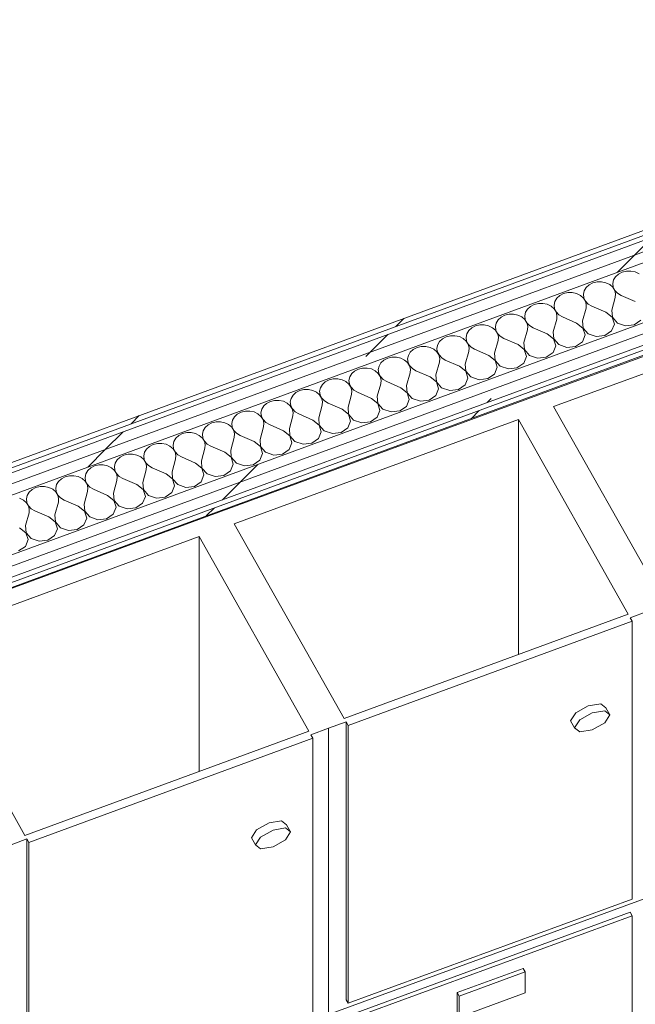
# Model space of a CAD drawing. Header units: millimetres. Extents: x -8337 to 19291, y 9509 to 21675.
# Tile 92 of 163: x 907 to 1583, y 16570 to 17652. Entities that reach past the tile are written whole.
import ezdxf

# ---------------------------------------------------------------- set-up
doc = ezdxf.new("R2010")
doc.units = ezdxf.units.MM
doc.header["$MEASUREMENT"] = 0
doc.linetypes.add('Wipeout_Contour', pattern=[1000, 0, -1000])
doc.layers.add('Nuevo_08_E_Envans secs', color=7, linetype='Continuous')
doc.layers.add('Nuevo_09_EI_Mobiliari general', color=7, linetype='Continuous')
for name, color, linetype, lineweight in [('Nuevo_08_E_Envans secs_Pluma_Nº__1', 7, 'Continuous', 5), ('Nuevo_09_EI_Mobiliari general_Pluma_Nº__1', 7, 'Continuous', 5), ('Nuevo_09_EI_Mobiliari general_Pluma_Nº__24', 252, 'Continuous', 5)]:
    doc.layers.add(name, color=color, linetype=linetype, lineweight=lineweight)
for name, color, linetype, lineweight, true_color in [('Nuevo_08_E_Envans secs_Pluma_Nº__102', 7, 'Continuous', 5, 0xcccccc), ('Nuevo_08_E_Envans secs_Pluma_Nº__171', 171, 'Continuous', 13, 0xaaaaff), ('Nuevo_08_E_Envans secs_Pluma_Nº__177', 7, 'Continuous', 15, 0xf7e046)]:
    doc.layers.add(name, color=color, linetype=linetype, lineweight=lineweight, true_color=true_color)
pattern_1 = [(45, (0, 0), (-183.8478, 183.8478), [195, -65]), (45, (7e-14, 183.85), (-183.8478, 183.8478), [195, -65])]

# ---------------------------------------------------------------- blocks, each defined once
blk = doc.blocks.new('Elem Sección_69_1')
at = {"layer": 'Nuevo_09_EI_Mobiliari general_Pluma_Nº__1', "color": 7, "linetype": 'Continuous', "lineweight": 5}
for p, q in [((1454.7, 17212.7), (1454.7, 16954.7)), ((1104.2, 17084.1), (1104.2, 16826.1)), ((1579.7, 16991.2), (1579.7, 16686)), ((1517.8, 16890.5), (1531.4, 16898.2)), ((1531.4, 16898.2), (1545.1, 16900.5)), ((1535.8, 16890.4), (1549.5, 16892.7)), ((1545.1, 16900.5), (1550.7, 16896.1)), ((1549.5, 16892.7), (1555.1, 16888.3)), ((1550.7, 16896.1), (1555.1, 16888.3)), ((1512.1, 16881.9), (1517.8, 16890.5)), ((1512.1, 16881.9), (1516.5, 16874.1)), ((1516.5, 16874.1), (1522.1, 16882.7)), ((1522.1, 16882.7), (1535.8, 16890.4)), ((1555.1, 16888.3), (1549.5, 16879.7)), ((1246.3, 16559.2), (1246.3, 16873.6)), ((1265.6, 16575.5), (1265.6, 16880.6)), ((1267.8, 16571.6), (1267.8, 16876.7)), ((1522.1, 16869.7), (1516.5, 16874.1)), ((1535.8, 16872), (1522.1, 16869.7)), ((1549.5, 16879.7), (1535.8, 16872)), ((1229.2, 16862.6), (1229.2, 16557.4)), ((1167.2, 16761.9), (1180.9, 16769.6)), ((1180.9, 16769.6), (1194.6, 16771.9)), ((1185.3, 16761.8), (1199, 16764.2)), ((1194.6, 16771.9), (1200.2, 16767.5)), ((1199, 16764.2), (1204.6, 16759.7)), ((1200.2, 16767.5), (1204.6, 16759.7)), ((1161.6, 16753.3), (1167.2, 16761.9)), ((1161.6, 16753.3), (1166, 16745.6)), ((1166, 16745.6), (1171.6, 16754.1)), ((1171.6, 16754.1), (1185.3, 16761.8)), ((1204.6, 16759.7), (1199, 16751.2)), ((915.1, 16446.9), (915.1, 16752.1)), ((917.3, 16443), (917.3, 16748.2)), ((1171.6, 16741.1), (1166, 16745.6)), ((1185.3, 16743.4), (1171.6, 16741.1)), ((1199, 16751.2), (1185.3, 16743.4)), ((1246.3, 16559.2), (1596.8, 16687.8)), ((1579.7, 16686), (1267.8, 16571.6)), ((1265.6, 16557.1), (1577.5, 16671.5)), ((1267.8, 16553.2), (1579.7, 16667.6)), ((1577.5, 16671.5), (1579.7, 16667.6)), ((1579.7, 16667.6), (1579.7, 16226.1)), ((1387.6, 16583.3), (1460, 16609.9)), ((1462.2, 16606), (1389.7, 16579.4)), ((1460, 16609.9), (1462.2, 16606)), ((1462.2, 16583), (1462.2, 16606)), ((1389.7, 16579.4), (1387.6, 16583.3)), ((1387.6, 16560.3), (1387.6, 16583.3)), ((1462.2, 16583), (1389.7, 16556.4)), ((1389.7, 16556.4), (1389.7, 16579.4)), ((1265.6, 16575.5), (1267.8, 16571.6))]:
    blk.add_line(p, q, dxfattribs=at)
at = {"layer": 'Nuevo_09_EI_Mobiliari general_Pluma_Nº__24', "color": 252, "linetype": 'Continuous', "lineweight": 5}
for p, q in [((1805.2, 17341.3), (1493.4, 17226.9)), ((1493.4, 17226.9), (1614, 17013.1)), ((1454.7, 17212.7), (1142.8, 17098.3)), ((1454.7, 17212.7), (1575.3, 16998.9)), ((1142.8, 17098.3), (1263.4, 16884.5)), ((1104.2, 17084.1), (792.3, 16969.7)), ((1104.2, 17084.1), (1224.8, 16870.4)), ((1575.3, 16998.9), (1263.4, 16884.5)), ((1579.7, 16991.2), (1267.8, 16876.7)), ((1577.5, 16995), (1579.7, 16991.2)), ((792.3, 16969.7), (912.9, 16756)), ((1265.6, 16880.6), (1267.8, 16876.7)), ((1224.8, 16870.4), (912.9, 16756)), ((1229.2, 16862.6), (917.3, 16748.2)), ((1227, 16866.5), (1229.2, 16862.6)), ((915.1, 16752.1), (917.3, 16748.2))]:
    blk.add_line(p, q, dxfattribs=at)
at = {"layer": 'Nuevo_09_EI_Mobiliari general_Pluma_Nº__24', "color": 252, "linetype": 'Continuous', "lineweight": 5, "flags": 128}
for points in [[(2166.3, 17492.5), (1815.8, 17363.9), (1465.2, 17235.4), (1114.7, 17106.8), (764.2, 16978.2), (413.7, 16849.6), (63.2, 16721), (-287.4, 16592.5)], [(1616.2, 17009.2), (1596.8, 17002.1), (1577.5, 16995)], [(1265.6, 16880.6), (1246.3, 16873.6), (1227, 16866.5)], [(915.1, 16752.1), (895.8, 16745), (876.5, 16737.9)]]:
    blk.add_lwpolyline(points, dxfattribs=at)
blk = doc.blocks.new('*X98')
at = {"layer": 'Nuevo_08_E_Envans secs_Pluma_Nº__102', "color": 254, "linetype": 'Continuous', "lineweight": 5, "true_color": 0xcccccc}
for p, q in [((1561.4, 17369.6), (1559.2, 17366)), ((1564.6, 17372.5), (1561.4, 17369.6)), ((1568.7, 17374.6), (1564.6, 17372.5)), ((1573.4, 17375.7), (1568.7, 17374.6)), ((1578.3, 17375.8), (1573.4, 17375.7)), ((1583, 17374.8), (1578.3, 17375.8)), ((1587.2, 17372.7), (1583, 17374.8)), ((1529.2, 17357.7), (1527, 17354.2)), ((1532.4, 17360.7), (1529.2, 17357.7)), ((1536.5, 17362.8), (1532.4, 17360.7)), ((1541.2, 17363.9), (1536.5, 17362.8)), ((1546.1, 17364), (1541.2, 17363.9)), ((1550.8, 17362.9), (1546.1, 17364)), ((1555, 17360.9), (1550.8, 17362.9)), ((1558.3, 17358), (1555, 17360.9)), ((1560.6, 17354.5), (1558.3, 17358)), ((1559.2, 17366), (1558.4, 17362.2)), ((1558.4, 17362.2), (1558.9, 17358.2)), ((1558.9, 17358.2), (1560.7, 17354.6)), ((1500.2, 17348.8), (1497, 17345.9)), ((1504.3, 17351), (1500.2, 17348.8)), ((1509, 17352.1), (1504.3, 17351)), ((1513.9, 17352.1), (1509, 17352.1)), ((1518.6, 17351.1), (1513.9, 17352.1)), ((1522.8, 17349.1), (1518.6, 17351.1)), ((1526.1, 17346.2), (1522.8, 17349.1)), ((1527, 17354.2), (1526.2, 17350.3)), ((1526.2, 17350.3), (1526.7, 17346.4)), ((1561.5, 17350.7), (1560.6, 17354.5)), ((1560.7, 17354.6), (1563.7, 17351.5)), ((1561.1, 17346.8), (1561.5, 17350.7)), ((1563.7, 17351.5), (1567.6, 17349.1)), ((1583.1, 17342.3), (1567.6, 17349.1)), ((1468, 17337), (1464.8, 17334.1)), ((1472.2, 17339.1), (1468, 17337)), ((1476.8, 17340.2), (1472.2, 17339.1)), ((1481.7, 17340.3), (1476.8, 17340.2)), ((1486.4, 17339.3), (1481.7, 17340.3)), ((1490.6, 17337.2), (1486.4, 17339.3)), ((1493.9, 17334.4), (1490.6, 17337.2)), ((1494.9, 17342.4), (1494, 17338.5)), ((1494, 17338.5), (1494.5, 17334.6)), ((1497, 17345.9), (1494.9, 17342.4)), ((1528.4, 17342.7), (1526.1, 17346.2)), ((1526.7, 17346.4), (1528.5, 17342.8)), ((1529.3, 17338.9), (1528.4, 17342.7)), ((1528.5, 17342.8), (1531.5, 17339.6)), ((1529, 17334.9), (1529.3, 17338.9)), ((1531.5, 17339.6), (1535.4, 17337.3)), ((1550.9, 17330.5), (1535.4, 17337.3)), ((1557.4, 17332.8), (1561.1, 17346.8)), ((1440, 17327.3), (1435.8, 17325.2)), ((1444.6, 17328.4), (1440, 17327.3)), ((1449.5, 17328.5), (1444.6, 17328.4)), ((1454.2, 17327.4), (1449.5, 17328.5)), ((1458.4, 17325.4), (1454.2, 17327.4)), ((1461.8, 17322.5), (1458.4, 17325.4)), ((1462.7, 17330.5), (1461.8, 17326.7)), ((1461.8, 17326.7), (1462.3, 17322.7)), ((1464.8, 17334.1), (1462.7, 17330.5)), ((1496.2, 17330.9), (1493.9, 17334.4)), ((1494.5, 17334.6), (1496.3, 17330.9)), ((1497.1, 17327), (1496.2, 17330.9)), ((1496.3, 17330.9), (1499.3, 17327.8)), ((1496.8, 17323.1), (1497.1, 17327)), ((1499.3, 17327.8), (1503.2, 17325.5)), ((1518.7, 17318.6), (1503.2, 17325.5)), ((1525.2, 17321), (1529, 17334.9)), ((1557.8, 17325), (1550.9, 17330.5)), ((1557.4, 17332.8), (1557.9, 17325.1)), ((1407.8, 17315.5), (1403.7, 17313.3)), ((1412.5, 17316.6), (1407.8, 17315.5)), ((1417.3, 17316.6), (1412.5, 17316.6)), ((1422, 17315.6), (1417.3, 17316.6)), ((1426.2, 17313.6), (1422, 17315.6)), ((1430.5, 17318.7), (1429.6, 17314.8)), ((1429.6, 17314.8), (1430.1, 17310.9)), ((1432.6, 17322.2), (1430.5, 17318.7)), ((1435.8, 17325.2), (1432.6, 17322.2)), ((1464, 17319), (1461.8, 17322.5)), ((1462.3, 17322.7), (1464.1, 17319.1)), ((1465, 17315.2), (1464, 17319)), ((1464.1, 17319.1), (1467.1, 17316)), ((1464.6, 17311.3), (1465, 17315.2)), ((1467.1, 17316), (1471, 17313.6)), ((1493, 17309.2), (1496.8, 17323.1)), ((1525.6, 17313.2), (1518.7, 17318.6)), ((1525.2, 17321), (1525.8, 17313.2)), ((1557.1, 17310), (1560.1, 17317.4)), ((1560.1, 17317.4), (1557.8, 17325)), ((1557.9, 17325.1), (1563.5, 17318.7)), ((1563.5, 17318.7), (1572.4, 17315.6)), ((1572.4, 17315.6), (1582, 17316.8)), ((1582, 17316.8), (1589.3, 17321.9)), ((1375.6, 17303.6), (1371.5, 17301.5)), ((1380.3, 17304.8), (1375.6, 17303.6)), ((1385.1, 17304.8), (1380.3, 17304.8)), ((1389.9, 17303.8), (1385.1, 17304.8)), ((1394, 17301.7), (1389.9, 17303.8)), ((1398.3, 17306.9), (1397.4, 17303)), ((1400.4, 17310.4), (1398.3, 17306.9)), ((1403.7, 17313.3), (1400.4, 17310.4)), ((1429.6, 17310.7), (1426.2, 17313.6)), ((1431.8, 17307.2), (1429.6, 17310.7)), ((1430.1, 17310.9), (1431.9, 17307.3)), ((1432.8, 17303.4), (1431.8, 17307.2)), ((1431.9, 17307.3), (1434.9, 17304.1)), ((1434.9, 17304.1), (1438.8, 17301.8)), ((1460.8, 17297.3), (1464.6, 17311.3)), ((1486.5, 17306.8), (1471, 17313.6)), ((1493.4, 17301.3), (1486.5, 17306.8)), ((1493, 17309.2), (1493.6, 17301.4)), ((1525, 17298.2), (1527.9, 17305.6)), ((1527.9, 17305.6), (1525.6, 17313.2)), ((1525.8, 17313.2), (1531.3, 17306.9)), ((1531.3, 17306.9), (1540.2, 17303.8)), ((1540.2, 17303.8), (1549.8, 17305)), ((1549.8, 17305), (1557.1, 17310)), ((1348.1, 17292.9), (1343.4, 17291.8)), ((1353, 17293), (1348.1, 17292.9)), ((1357.7, 17291.9), (1353, 17293)), ((1366.1, 17295), (1365.2, 17291.2)), ((1368.2, 17298.6), (1366.1, 17295)), ((1371.5, 17301.5), (1368.2, 17298.6)), ((1397.4, 17298.9), (1394, 17301.7)), ((1397.4, 17303), (1397.9, 17299.1)), ((1399.6, 17295.4), (1397.4, 17298.9)), ((1397.9, 17299.1), (1399.7, 17295.4)), ((1400.6, 17291.5), (1399.6, 17295.4)), ((1399.7, 17295.4), (1402.7, 17292.3)), ((1428.6, 17285.5), (1432.4, 17299.4)), ((1432.4, 17299.4), (1432.8, 17303.4)), ((1454.4, 17295), (1438.8, 17301.8)), ((1461.2, 17289.5), (1454.4, 17295)), ((1460.8, 17297.3), (1461.4, 17289.6)), ((1492.8, 17286.4), (1495.7, 17293.8)), ((1495.7, 17293.8), (1493.4, 17301.3)), ((1493.6, 17301.4), (1499.1, 17295)), ((1499.1, 17295), (1508, 17292)), ((1508, 17292), (1517.6, 17293.1)), ((1517.6, 17293.1), (1525, 17298.2)), ((1333.9, 17283.2), (1333.1, 17279.3)), ((1336, 17286.8), (1333.9, 17283.2)), ((1339.3, 17289.7), (1336, 17286.8)), ((1343.4, 17291.8), (1339.3, 17289.7)), ((1361.9, 17289.9), (1357.7, 17291.9)), ((1365.2, 17287), (1361.9, 17289.9)), ((1365.2, 17291.2), (1365.7, 17287.3)), ((1367.4, 17283.6), (1365.2, 17287)), ((1365.7, 17287.3), (1367.6, 17283.6)), ((1368.4, 17279.7), (1367.4, 17283.6)), ((1367.6, 17283.6), (1370.5, 17280.5)), ((1396.4, 17273.7), (1400.2, 17287.6)), ((1400.2, 17287.6), (1400.6, 17291.5)), ((1402.7, 17292.3), (1406.6, 17290)), ((1422.2, 17283.1), (1406.6, 17290)), ((1429.1, 17277.7), (1422.2, 17283.1)), ((1428.6, 17285.5), (1429.2, 17277.7)), ((1463.6, 17281.9), (1461.2, 17289.5)), ((1461.4, 17289.6), (1467, 17283.2)), ((1467, 17283.2), (1475.8, 17280.1)), ((1485.4, 17281.3), (1492.8, 17286.4)), ((1301.7, 17271.4), (1300.9, 17267.5)), ((1303.8, 17274.9), (1301.7, 17271.4)), ((1307.1, 17277.9), (1303.8, 17274.9)), ((1311.2, 17280), (1307.1, 17277.9)), ((1315.9, 17281.1), (1311.2, 17280)), ((1320.8, 17281.1), (1315.9, 17281.1)), ((1325.5, 17280.1), (1320.8, 17281.1)), ((1329.7, 17278.1), (1325.5, 17280.1)), ((1333, 17275.2), (1329.7, 17278.1)), ((1335.2, 17271.7), (1333, 17275.2)), ((1333.1, 17279.3), (1333.6, 17275.4)), ((1333.6, 17275.4), (1335.4, 17271.8)), ((1336.2, 17267.9), (1335.2, 17271.7)), ((1335.4, 17271.8), (1338.3, 17268.7)), ((1364.2, 17261.8), (1368, 17275.8)), ((1368, 17275.8), (1368.4, 17279.7)), ((1370.5, 17280.5), (1374.4, 17278.1)), ((1390, 17271.3), (1374.4, 17278.1)), ((1396.9, 17265.9), (1390, 17271.3)), ((1396.4, 17273.7), (1397, 17265.9)), ((1431.4, 17270.1), (1429.1, 17277.7)), ((1429.2, 17277.7), (1434.8, 17271.4)), ((1434.8, 17271.4), (1443.7, 17268.3)), ((1453.2, 17269.5), (1460.6, 17274.5)), ((1460.6, 17274.5), (1463.6, 17281.9)), ((1475.8, 17280.1), (1485.4, 17281.3)), ((1271.7, 17263.1), (1269.5, 17259.5)), ((1274.9, 17266), (1271.7, 17263.1)), ((1279, 17268.1), (1274.9, 17266)), ((1283.7, 17269.3), (1279, 17268.1)), ((1288.6, 17269.3), (1283.7, 17269.3)), ((1293.3, 17268.3), (1288.6, 17269.3)), ((1297.5, 17266.3), (1293.3, 17268.3)), ((1300.8, 17263.4), (1297.5, 17266.3)), ((1303, 17259.9), (1300.8, 17263.4)), ((1300.9, 17267.5), (1301.4, 17263.6)), ((1301.4, 17263.6), (1303.2, 17259.9)), ((1332, 17250), (1335.8, 17263.9)), ((1335.8, 17263.9), (1336.2, 17267.9)), ((1338.3, 17268.7), (1342.3, 17266.3)), ((1357.8, 17259.5), (1342.3, 17266.3)), ((1364.2, 17261.8), (1364.8, 17254.1)), ((1399.2, 17258.3), (1396.9, 17265.9)), ((1397, 17265.9), (1402.6, 17259.5)), ((1421, 17257.7), (1428.4, 17262.7)), ((1428.4, 17262.7), (1431.4, 17270.1)), ((1443.7, 17268.3), (1453.2, 17269.5)), ((1239.5, 17251.3), (1237.3, 17247.7)), ((1242.7, 17254.2), (1239.5, 17251.3)), ((1246.8, 17256.3), (1242.7, 17254.2)), ((1251.5, 17257.4), (1246.8, 17256.3)), ((1256.4, 17257.5), (1251.5, 17257.4)), ((1261.1, 17256.5), (1256.4, 17257.5)), ((1265.3, 17254.4), (1261.1, 17256.5)), ((1268.6, 17251.6), (1265.3, 17254.4)), ((1270.9, 17248.1), (1268.6, 17251.6)), ((1269.5, 17259.5), (1268.7, 17255.7)), ((1268.7, 17255.7), (1269.2, 17251.8)), ((1269.2, 17251.8), (1271, 17248.1)), ((1299.8, 17238.2), (1303.6, 17252.1)), ((1304, 17256), (1303, 17259.9)), ((1303.2, 17259.9), (1306.2, 17256.8)), ((1303.6, 17252.1), (1304, 17256)), ((1306.2, 17256.8), (1310.1, 17254.5)), ((1325.6, 17247.6), (1310.1, 17254.5)), ((1332, 17250), (1332.6, 17242.2)), ((1364.7, 17254), (1357.8, 17259.5)), ((1367, 17246.5), (1364.7, 17254)), ((1364.8, 17254.1), (1370.4, 17247.7)), ((1388.8, 17245.8), (1396.2, 17250.9)), ((1396.2, 17250.9), (1399.2, 17258.3)), ((1402.6, 17259.5), (1411.5, 17256.5)), ((1411.5, 17256.5), (1421, 17257.7)), ((1207.3, 17239.4), (1205.2, 17235.9)), ((1210.5, 17242.4), (1207.3, 17239.4)), ((1214.6, 17244.5), (1210.5, 17242.4)), ((1219.3, 17245.6), (1214.6, 17244.5)), ((1224.2, 17245.6), (1219.3, 17245.6)), ((1228.9, 17244.6), (1224.2, 17245.6)), ((1233.1, 17242.6), (1228.9, 17244.6)), ((1236.4, 17239.7), (1233.1, 17242.6)), ((1238.7, 17236.2), (1236.4, 17239.7)), ((1237.3, 17247.7), (1236.5, 17243.8)), ((1236.5, 17243.8), (1237, 17239.9)), ((1237, 17239.9), (1238.8, 17236.3)), ((1267.7, 17226.4), (1271.4, 17240.3)), ((1271.8, 17244.2), (1270.9, 17248.1)), ((1271, 17248.1), (1274, 17245)), ((1271.4, 17240.3), (1271.8, 17244.2)), ((1274, 17245), (1277.9, 17242.6)), ((1293.4, 17235.8), (1277.9, 17242.6)), ((1332.5, 17242.2), (1325.6, 17247.6)), ((1334.8, 17234.6), (1332.5, 17242.2)), ((1332.6, 17242.2), (1338.2, 17235.9)), ((1356.6, 17234), (1364, 17239)), ((1364, 17239), (1367, 17246.5)), ((1370.4, 17247.7), (1379.3, 17244.6)), ((1379.3, 17244.6), (1388.8, 17245.8)), ((1178.3, 17230.5), (1175.1, 17227.6)), ((1182.5, 17232.6), (1178.3, 17230.5)), ((1187.1, 17233.8), (1182.5, 17232.6)), ((1192, 17233.8), (1187.1, 17233.8)), ((1196.7, 17232.8), (1192, 17233.8)), ((1200.9, 17230.8), (1196.7, 17232.8)), ((1204.2, 17227.9), (1200.9, 17230.8)), ((1205.2, 17235.9), (1204.3, 17232)), ((1204.3, 17232), (1204.8, 17228.1)), ((1204.8, 17228.1), (1206.6, 17224.4)), ((1235.5, 17214.5), (1239.3, 17228.4)), ((1239.6, 17232.4), (1238.7, 17236.2)), ((1238.8, 17236.3), (1241.8, 17233.2)), ((1239.3, 17228.4), (1239.6, 17232.4)), ((1241.8, 17233.2), (1245.7, 17230.8)), ((1261.2, 17224), (1245.7, 17230.8)), ((1300.3, 17230.4), (1293.4, 17235.8)), ((1299.8, 17238.2), (1300.4, 17230.4)), ((1302.6, 17222.8), (1300.3, 17230.4)), ((1300.4, 17230.4), (1306, 17224)), ((1331.8, 17227.2), (1334.8, 17234.6)), ((1338.2, 17235.9), (1347.1, 17232.8)), ((1347.1, 17232.8), (1356.6, 17234)), ((1146.1, 17218.7), (1142.9, 17215.8)), ((1150.3, 17220.8), (1146.1, 17218.7)), ((1154.9, 17221.9), (1150.3, 17220.8)), ((1159.8, 17222), (1154.9, 17221.9)), ((1164.5, 17221), (1159.8, 17222)), ((1168.7, 17218.9), (1164.5, 17221)), ((1172.1, 17216.1), (1168.7, 17218.9)), ((1173, 17224.1), (1172.1, 17220.2)), ((1172.1, 17220.2), (1172.6, 17216.3)), ((1175.1, 17227.6), (1173, 17224.1)), ((1206.5, 17224.4), (1204.2, 17227.9)), ((1207.4, 17220.5), (1206.5, 17224.4)), ((1206.6, 17224.4), (1209.6, 17221.3)), ((1207.1, 17216.6), (1207.4, 17220.5)), ((1209.6, 17221.3), (1213.5, 17219)), ((1229, 17212.2), (1213.5, 17219)), ((1268.1, 17218.5), (1261.2, 17224)), ((1267.7, 17226.4), (1268.2, 17218.6)), ((1270.4, 17211), (1268.1, 17218.5)), ((1268.2, 17218.6), (1273.8, 17212.2)), ((1299.6, 17215.4), (1302.6, 17222.8)), ((1306, 17224), (1314.9, 17221)), ((1314.9, 17221), (1324.5, 17222.2)), ((1324.5, 17222.2), (1331.8, 17227.2)), ((1114, 17206.9), (1110.7, 17203.9)), ((1118.1, 17209), (1114, 17206.9)), ((1122.8, 17210.1), (1118.1, 17209)), ((1127.6, 17210.2), (1122.8, 17210.1)), ((1132.3, 17209.1), (1127.6, 17210.2)), ((1136.5, 17207.1), (1132.3, 17209.1)), ((1139.9, 17204.2), (1136.5, 17207.1)), ((1140.8, 17212.2), (1139.9, 17208.3)), ((1139.9, 17208.3), (1140.4, 17204.4)), ((1142.9, 17215.8), (1140.8, 17212.2)), ((1174.3, 17212.6), (1172.1, 17216.1)), ((1172.6, 17216.3), (1174.4, 17212.6)), ((1175.3, 17208.7), (1174.3, 17212.6)), ((1174.4, 17212.6), (1177.4, 17209.5)), ((1174.9, 17204.8), (1175.3, 17208.7)), ((1177.4, 17209.5), (1181.3, 17207.2)), ((1196.8, 17200.3), (1181.3, 17207.2)), ((1203.3, 17202.7), (1207.1, 17216.6)), ((1235.9, 17206.7), (1229, 17212.2)), ((1235.5, 17214.5), (1236.1, 17206.7)), ((1238.2, 17199.1), (1235.9, 17206.7)), ((1236.1, 17206.7), (1241.6, 17200.4)), ((1267.4, 17203.5), (1270.4, 17211)), ((1273.8, 17212.2), (1282.7, 17209.2)), ((1282.7, 17209.2), (1292.3, 17210.3)), ((1292.3, 17210.3), (1299.6, 17215.4)), ((1085.9, 17197.2), (1081.8, 17195)), ((1090.6, 17198.3), (1085.9, 17197.2)), ((1095.4, 17198.3), (1090.6, 17198.3)), ((1100.2, 17197.3), (1095.4, 17198.3)), ((1104.3, 17195.3), (1100.2, 17197.3)), ((1108.6, 17200.4), (1107.7, 17196.5)), ((1107.7, 17196.5), (1108.2, 17192.6)), ((1110.7, 17203.9), (1108.6, 17200.4)), ((1142.1, 17200.7), (1139.9, 17204.2)), ((1140.4, 17204.4), (1142.2, 17200.8)), ((1143.1, 17196.9), (1142.1, 17200.7)), ((1142.2, 17200.8), (1145.2, 17197.7)), ((1142.7, 17193), (1143.1, 17196.9)), ((1145.2, 17197.7), (1149.1, 17195.3)), ((1171.1, 17190.9), (1174.9, 17204.8)), ((1203.7, 17194.9), (1196.8, 17200.3)), ((1203.3, 17202.7), (1203.9, 17194.9)), ((1235.3, 17191.7), (1238.2, 17199.1)), ((1241.6, 17200.4), (1250.5, 17197.3)), ((1250.5, 17197.3), (1260.1, 17198.5)), ((1260.1, 17198.5), (1267.4, 17203.5)), ((1053.7, 17185.3), (1049.6, 17183.2)), ((1058.4, 17186.4), (1053.7, 17185.3)), ((1063.3, 17186.5), (1058.4, 17186.4)), ((1068, 17185.5), (1063.3, 17186.5)), ((1072.1, 17183.4), (1068, 17185.5)), ((1076.4, 17188.6), (1075.5, 17184.7)), ((1075.5, 17184.7), (1076, 17180.8)), ((1078.5, 17192.1), (1076.4, 17188.6)), ((1081.8, 17195), (1078.5, 17192.1)), ((1107.7, 17192.4), (1104.3, 17195.3)), ((1109.9, 17188.9), (1107.7, 17192.4)), ((1108.2, 17192.6), (1110, 17189)), ((1110.9, 17185), (1109.9, 17188.9)), ((1110, 17189), (1113, 17185.8)), ((1110.5, 17181.1), (1110.9, 17185)), ((1113, 17185.8), (1116.9, 17183.5)), ((1138.9, 17179), (1142.7, 17193)), ((1164.6, 17188.5), (1149.1, 17195.3)), ((1171.5, 17183), (1164.6, 17188.5)), ((1171.1, 17190.9), (1171.7, 17183.1)), ((1203.1, 17179.9), (1206, 17187.3)), ((1206, 17187.3), (1203.7, 17194.9)), ((1203.9, 17194.9), (1209.4, 17188.5)), ((1209.4, 17188.5), (1218.3, 17185.5)), ((1218.3, 17185.5), (1227.9, 17186.7)), ((1227.9, 17186.7), (1235.3, 17191.7)), ((1026.2, 17174.6), (1021.5, 17173.5)), ((1031.1, 17174.7), (1026.2, 17174.6)), ((1035.8, 17173.6), (1031.1, 17174.7)), ((1044.2, 17176.7), (1043.4, 17172.9)), ((1046.3, 17180.3), (1044.2, 17176.7)), ((1049.6, 17183.2), (1046.3, 17180.3)), ((1075.5, 17180.6), (1072.1, 17183.4)), ((1077.7, 17177.1), (1075.5, 17180.6)), ((1076, 17180.8), (1077.9, 17177.1)), ((1078.7, 17173.2), (1077.7, 17177.1)), ((1077.9, 17177.1), (1080.8, 17174)), ((1080.8, 17174), (1084.7, 17171.7)), ((1106.7, 17167.2), (1110.5, 17181.1)), ((1132.5, 17176.7), (1116.9, 17183.5)), ((1139.4, 17171.2), (1132.5, 17176.7)), ((1138.9, 17179), (1139.5, 17171.3)), ((1170.9, 17168.1), (1173.8, 17175.5)), ((1173.8, 17175.5), (1171.5, 17183)), ((1171.7, 17183.1), (1177.2, 17176.7)), ((1177.2, 17176.7), (1186.1, 17173.7)), ((1186.1, 17173.7), (1195.7, 17174.8)), ((1195.7, 17174.8), (1203.1, 17179.9)), ((1012, 17164.9), (1011.2, 17161)), ((1014.1, 17168.4), (1012, 17164.9)), ((1017.4, 17171.4), (1014.1, 17168.4)), ((1021.5, 17173.5), (1017.4, 17171.4)), ((1040, 17171.6), (1035.8, 17173.6)), ((1043.3, 17168.7), (1040, 17171.6)), ((1045.5, 17165.2), (1043.3, 17168.7)), ((1043.4, 17172.9), (1043.9, 17168.9)), ((1043.9, 17168.9), (1045.7, 17165.3)), ((1046.5, 17161.4), (1045.5, 17165.2)), ((1045.7, 17165.3), (1048.6, 17162.2)), ((1074.5, 17155.4), (1078.3, 17169.3)), ((1078.3, 17169.3), (1078.7, 17173.2)), ((1100.3, 17164.8), (1084.7, 17171.7)), ((1107.2, 17159.4), (1100.3, 17164.8)), ((1106.7, 17167.2), (1107.3, 17159.4)), ((1138.7, 17156.2), (1141.7, 17163.6)), ((1141.7, 17163.6), (1139.4, 17171.2)), ((1139.5, 17171.3), (1145.1, 17164.9)), ((1145.1, 17164.9), (1154, 17161.8)), ((1163.5, 17163), (1170.9, 17168.1)), ((979.8, 17153.1), (979, 17149.2)), ((982, 17156.6), (979.8, 17153.1)), ((985.2, 17159.5), (982, 17156.6)), ((989.3, 17161.7), (985.2, 17159.5)), ((994, 17162.8), (989.3, 17161.7)), ((998.9, 17162.8), (994, 17162.8)), ((1003.6, 17161.8), (998.9, 17162.8)), ((1007.8, 17159.8), (1003.6, 17161.8)), ((1011.1, 17156.9), (1007.8, 17159.8)), ((1013.3, 17153.4), (1011.1, 17156.9)), ((1011.2, 17161), (1011.7, 17157.1)), ((1011.7, 17157.1), (1013.5, 17153.5)), ((1014.3, 17149.6), (1013.3, 17153.4)), ((1013.5, 17153.5), (1016.4, 17150.3)), ((1042.3, 17143.5), (1046.1, 17157.5)), ((1046.1, 17157.5), (1046.5, 17161.4)), ((1048.6, 17162.2), (1052.6, 17159.8)), ((1068.1, 17153), (1052.6, 17159.8)), ((1075, 17147.5), (1068.1, 17153)), ((1074.5, 17155.4), (1075.1, 17147.6)), ((1109.5, 17151.8), (1107.2, 17159.4)), ((1107.3, 17159.4), (1112.9, 17153.1)), ((1112.9, 17153.1), (1121.8, 17150)), ((1131.3, 17151.2), (1138.7, 17156.2)), ((1154, 17161.8), (1163.5, 17163)), ((949.8, 17144.8), (947.6, 17141.2)), ((953, 17147.7), (949.8, 17144.8)), ((957.1, 17149.8), (953, 17147.7)), ((961.8, 17150.9), (957.1, 17149.8)), ((966.7, 17151), (961.8, 17150.9)), ((971.4, 17150), (966.7, 17151)), ((975.6, 17147.9), (971.4, 17150)), ((978.9, 17145.1), (975.6, 17147.9)), ((981.2, 17141.6), (978.9, 17145.1)), ((979, 17149.2), (979.5, 17145.3)), ((979.5, 17145.3), (981.3, 17141.6)), ((982.1, 17137.7), (981.2, 17141.6)), ((981.3, 17141.6), (984.3, 17138.5)), ((1010.1, 17131.7), (1013.9, 17145.6)), ((1013.9, 17145.6), (1014.3, 17149.6)), ((1016.4, 17150.3), (1020.4, 17148)), ((1035.9, 17141.2), (1020.4, 17148)), ((1042.3, 17143.5), (1042.9, 17135.8)), ((1077.3, 17140), (1075, 17147.5)), ((1075.1, 17147.6), (1080.7, 17141.2)), ((1099.1, 17139.3), (1106.5, 17144.4)), ((1106.5, 17144.4), (1109.5, 17151.8)), ((1121.8, 17150), (1131.3, 17151.2)), ((917.6, 17132.9), (915.4, 17129.4)), ((920.8, 17135.9), (917.6, 17132.9)), ((924.9, 17138), (920.8, 17135.9)), ((929.6, 17139.1), (924.9, 17138)), ((934.5, 17139.2), (929.6, 17139.1)), ((939.2, 17138.1), (934.5, 17139.2)), ((943.4, 17136.1), (939.2, 17138.1)), ((946.7, 17133.2), (943.4, 17136.1)), ((949, 17129.7), (946.7, 17133.2)), ((947.6, 17141.2), (946.8, 17137.4)), ((946.8, 17137.4), (947.3, 17133.5)), ((947.3, 17133.5), (949.1, 17129.8)), ((978, 17119.9), (981.7, 17133.8)), ((981.7, 17133.8), (982.1, 17137.7)), ((984.3, 17138.5), (988.2, 17136.2)), ((1003.7, 17129.3), (988.2, 17136.2)), ((1010.1, 17131.7), (1010.7, 17123.9)), ((1042.8, 17135.7), (1035.9, 17141.2)), ((1045.1, 17128.1), (1042.8, 17135.7)), ((1042.9, 17135.8), (1048.5, 17129.4)), ((1066.9, 17127.5), (1074.3, 17132.6)), ((1074.3, 17132.6), (1077.3, 17140)), ((1080.7, 17141.2), (1089.6, 17138.2)), ((1089.6, 17138.2), (1099.1, 17139.3)), ((911.2, 17124.3), (907, 17126.3)), ((914.5, 17121.4), (911.2, 17124.3)), ((916.8, 17117.9), (914.5, 17121.4)), ((915.4, 17129.4), (914.6, 17125.5)), ((914.6, 17125.5), (915.1, 17121.6)), ((915.1, 17121.6), (916.9, 17118)), ((945.8, 17108), (949.6, 17122)), ((949.9, 17125.9), (949, 17129.7)), ((949.1, 17129.8), (952.1, 17126.7)), ((949.6, 17122), (949.9, 17125.9)), ((952.1, 17126.7), (956, 17124.3)), ((971.5, 17117.5), (956, 17124.3)), ((978, 17119.9), (978.5, 17112.1)), ((1010.6, 17123.9), (1003.7, 17129.3)), ((1012.9, 17116.3), (1010.6, 17123.9)), ((1010.7, 17123.9), (1016.3, 17117.6)), ((1034.8, 17115.7), (1042.1, 17120.7)), ((1042.1, 17120.7), (1045.1, 17128.1)), ((1048.5, 17129.4), (1057.4, 17126.3)), ((1057.4, 17126.3), (1066.9, 17127.5)), ((913.6, 17096.2), (917.4, 17110.1)), ((917.7, 17114.1), (916.8, 17117.9)), ((916.9, 17118), (919.9, 17114.8)), ((917.4, 17110.1), (917.7, 17114.1)), ((919.9, 17114.8), (923.8, 17112.5)), ((939.3, 17105.7), (923.8, 17112.5)), ((978.4, 17112), (971.5, 17117.5)), ((980.7, 17104.5), (978.4, 17112)), ((978.5, 17112.1), (984.1, 17105.7)), ((1009.9, 17108.9), (1012.9, 17116.3)), ((1016.3, 17117.6), (1025.2, 17114.5)), ((1025.2, 17114.5), (1034.8, 17115.7)), ((946.2, 17100.2), (939.3, 17105.7)), ((945.8, 17108), (946.4, 17100.3)), ((948.5, 17092.6), (946.2, 17100.2)), ((946.4, 17100.3), (951.9, 17093.9)), ((977.7, 17097.1), (980.7, 17104.5)), ((984.1, 17105.7), (993, 17102.7)), ((993, 17102.7), (1002.6, 17103.8)), ((1002.6, 17103.8), (1009.9, 17108.9)), ((914, 17088.4), (907.1, 17093.8)), ((913.6, 17096.2), (914.2, 17088.4)), ((916.3, 17080.8), (914, 17088.4)), ((914.2, 17088.4), (919.7, 17082.1)), ((945.5, 17085.2), (948.5, 17092.6)), ((951.9, 17093.9), (960.8, 17090.8)), ((960.8, 17090.8), (970.4, 17092)), ((970.4, 17092), (977.7, 17097.1)), ((913.4, 17073.4), (916.3, 17080.8)), ((919.7, 17082.1), (928.6, 17079)), ((928.6, 17079), (938.2, 17080.2)), ((938.2, 17080.2), (945.5, 17085.2)), ((906, 17068.4), (913.4, 17073.4))]:
    blk.add_line(p, q, dxfattribs=at)
blk = doc.blocks.new('Elem Sección_85_1')
at = {"layer": 'Nuevo_08_E_Envans secs', "lineweight": 0}
blk.add_blockref('*X98', (0, 0), dxfattribs=at)
at = {"color": 254, "linetype": 'Wipeout_Contour', "lineweight": 0, "ltscale": 70913.316186}
blk.add_wipeout([(4436.3, 18334.3), (-295.8, 16595), (-293.1, 16590.3), (4438.9, 18329.6)], dxfattribs=at).dxf.layer = 'Nuevo_08_E_Envans secs'
at = {"layer": 'Nuevo_08_E_Envans secs_Pluma_Nº__171', "linetype": 'Continuous', "lineweight": 13, "true_color": 0xaaaaff}
h = blk.add_hatch(dxfattribs=at)
h.set_pattern_fill('Panellat_HPL_0001', color=161, style=0, pattern_type=2)
h.set_pattern_definition(pattern_1)
h.paths.add_polyline_path([(4436.3, 18334.3), (-295.8, 16595), (-293.1, 16590.3), (4438.9, 18329.6)])
at = {"color": 254, "linetype": 'Wipeout_Contour', "lineweight": 0, "ltscale": 148427.915762}
blk.add_wipeout([(4980.1, 18654.4), (-397.5, 16678), (-391.8, 16667.8), (4431.1, 18440.4), (4672.5, 18529.2), (4693.2, 18536.8), (4934.6, 18625.5), (4985.8, 18644.3)], dxfattribs=at).dxf.layer = 'Nuevo_08_E_Envans secs'
at = {"layer": 'Nuevo_08_E_Envans secs_Pluma_Nº__177', "linetype": 'Continuous', "lineweight": 15, "true_color": 0xf7e046}
h = blk.add_hatch(dxfattribs=at)
h.set_pattern_fill('Panellat_HPL_0001', color=53, style=0, pattern_type=2)
h.set_pattern_definition(pattern_1)
h.paths.add_polyline_path([(4980.1, 18654.4), (-397.5, 16678), (-391.8, 16667.8), (4431.1, 18440.4), (4672.5, 18529.2), (4693.2, 18536.8), (4934.6, 18625.5), (4985.8, 18644.3)])
at = {"color": 254, "linetype": 'Wipeout_Contour', "lineweight": 0, "ltscale": 71256.830848}
blk.add_wipeout([(-391.8, 16667.8), (-386.1, 16657.7), (4436.8, 18430.3), (4431.1, 18440.4)], dxfattribs=at).dxf.layer = 'Nuevo_08_E_Envans secs'
at = {"layer": 'Nuevo_08_E_Envans secs_Pluma_Nº__177', "linetype": 'Continuous', "lineweight": 15, "true_color": 0xf7e046}
h = blk.add_hatch(dxfattribs=at)
h.set_pattern_fill('Panellat_HPL_0001', color=53, style=0, pattern_type=2)
h.set_pattern_definition(pattern_1)
h.paths.add_polyline_path([(-391.8, 16667.8), (-386.1, 16657.7), (4436.8, 18430.3), (4431.1, 18440.4)])
at = {"color": 254, "linetype": 'Wipeout_Contour', "lineweight": 0, "ltscale": 71004.30946}
blk.add_wipeout([(4440.6, 18365.9), (-328.2, 16613.2), (-322.5, 16603), (4446.3, 18355.8)], dxfattribs=at).dxf.layer = 'Nuevo_08_E_Envans secs'
at = {"layer": 'Nuevo_08_E_Envans secs_Pluma_Nº__177', "linetype": 'Continuous', "lineweight": 15, "true_color": 0xf7e046}
h = blk.add_hatch(dxfattribs=at)
h.set_pattern_fill('Panellat_HPL_0001', color=53, style=0, pattern_type=2)
h.set_pattern_definition(pattern_1)
h.paths.add_polyline_path([(4440.6, 18365.9), (-328.2, 16613.2), (-322.5, 16603), (4446.3, 18355.8)])
at = {"color": 254, "linetype": 'Wipeout_Contour', "lineweight": 0, "ltscale": 70966.877142}
blk.add_wipeout([(-322.5, 16603), (-316.8, 16592.9), (4452, 18345.7), (4446.3, 18355.8)], dxfattribs=at).dxf.layer = 'Nuevo_08_E_Envans secs'
at = {"layer": 'Nuevo_08_E_Envans secs_Pluma_Nº__177', "linetype": 'Continuous', "lineweight": 15, "true_color": 0xf7e046}
h = blk.add_hatch(dxfattribs=at)
h.set_pattern_fill('Panellat_HPL_0001', color=53, style=0, pattern_type=2)
h.set_pattern_definition(pattern_1)
h.paths.add_polyline_path([(-322.5, 16603), (-316.8, 16592.9), (4452, 18345.7), (4446.3, 18355.8)])
at = {"color": 254, "linetype": 'Wipeout_Contour', "lineweight": 0, "ltscale": 72006.561415}
blk.add_wipeout([(-402.8, 16687.3), (-400.1, 16682.6), (4977.4, 18659.1), (4974.8, 18663.8)], dxfattribs=at).dxf.layer = 'Nuevo_08_E_Envans secs'
at = {"layer": 'Nuevo_08_E_Envans secs_Pluma_Nº__171', "linetype": 'Continuous', "lineweight": 13, "true_color": 0xaaaaff}
h = blk.add_hatch(dxfattribs=at)
h.set_pattern_fill('Panellat_HPL_0001', color=161, style=0, pattern_type=2)
h.set_pattern_definition(pattern_1)
h.paths.add_polyline_path([(-402.8, 16687.3), (-400.1, 16682.6), (4977.4, 18659.1), (4974.8, 18663.8)])
at = {"layer": 'Nuevo_08_E_Envans secs_Pluma_Nº__1', "color": 7, "linetype": 'Continuous', "lineweight": 5}
for p, q in [((4974.8, 18663.8), (-402.8, 16687.3)), ((4977.4, 18659.1), (-400.1, 16682.6)), ((4980.1, 18654.4), (-397.5, 16678)), ((4431.1, 18440.4), (-391.8, 16667.8)), ((4436.8, 18430.3), (-386.1, 16657.7)), ((4440.6, 18365.9), (-328.2, 16613.2)), ((4446.3, 18355.8), (-322.5, 16603)), ((4439.5, 18341.1), (-304.2, 16597.5)), ((4436.3, 18334.3), (-295.8, 16595)), ((4433.2, 18327.5), (-287.4, 16592.5))]:
    blk.add_line(p, q, dxfattribs=at)

msp = doc.modelspace()

# ---------------------------------------------------------------- block references
at = {"layer": 'Nuevo_09_EI_Mobiliari general', "lineweight": 0}
msp.add_blockref('Elem Sección_69_1', (0, 0), dxfattribs=at)

# ---------------------------------------------------------------- next in the draw order: block references
at = {"layer": 'Nuevo_08_E_Envans secs', "lineweight": 0}
msp.add_blockref('Elem Sección_85_1', (0, 0), dxfattribs=at)

doc.saveas('drawing.dxf')
